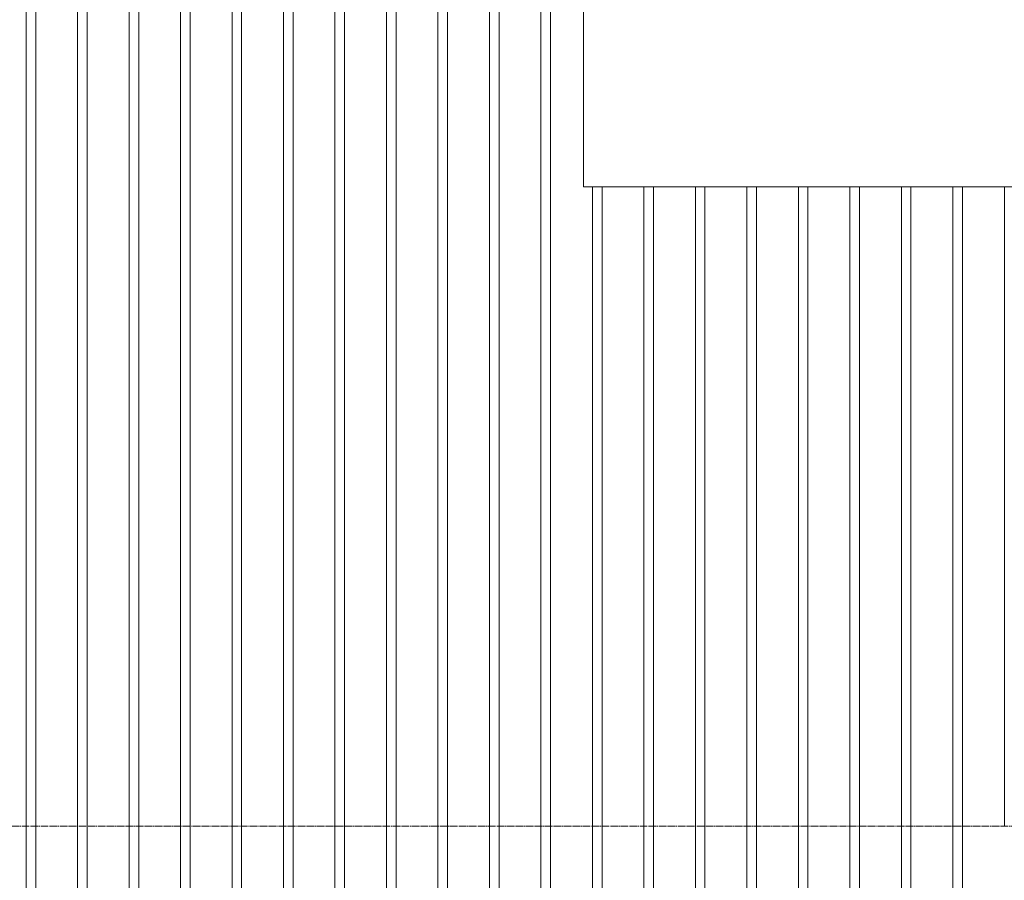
# Model space of a CAD drawing. Extents: x 0 to 92550, y 0 to 59400.
# Tile 28 of 105: x 11439 to 12785, y 42126 to 43302. Entities that reach past the tile are written whole.
import ezdxf
from ezdxf.xclip import XClip

# ---------------------------------------------------------------- set-up
doc = ezdxf.new("R2010")
doc.units = 0
doc.header["$MEASUREMENT"] = 0
doc.header["$XCLIPFRAME"] = 0
doc.linetypes.add('Streep-streepje', pattern=[1300, 1000, -100, 100, -100])
doc.layers.add('ZZ 41 Buitenwandafwerking gevelhout', color=7, linetype='Continuous')
doc.layers.add('ZZ 41 Buitenwandbekleding metaal', color=7, linetype='Continuous')

# ---------------------------------------------------------------- blocks, each defined once
blk = doc.blocks.new('*X20')
at = {"layer": 'ZZ 41 Buitenwandafwerking gevelhout', "color": 7, "linetype": 'Continuous', "lineweight": 5, "ltscale": 0.01}
for p, q in [((11448, 43400), (11448, 43300)), ((11448, 43400), (11448, 43300)), ((11461.1, 43400), (11461.1, 43300)), ((11518.4, 43400), (11518.4, 43300)), ((11518.4, 43400), (11518.4, 43300)), ((11531.5, 43400), (11531.5, 43300)), ((11588.8, 43400), (11588.8, 43300)), ((11588.8, 43400), (11588.8, 43300)), ((11601.9, 43400), (11601.9, 43300)), ((11659.2, 43400), (11659.2, 43300)), ((11659.2, 43400), (11659.2, 43300)), ((11672.3, 43400), (11672.3, 43300)), ((11729.6, 43400), (11729.6, 43300)), ((11729.6, 43400), (11729.6, 43300)), ((11742.7, 43400), (11742.7, 43300)), ((11800, 43400), (11800, 43300)), ((11800, 43400), (11800, 43300)), ((11813.1, 43400), (11813.1, 43300)), ((11870.3, 43400), (11870.3, 43300)), ((11870.3, 43400), (11870.3, 43300)), ((11883.4, 43400), (11883.4, 43300)), ((11940.7, 43400), (11940.7, 43300)), ((11940.7, 43400), (11940.7, 43300)), ((11953.8, 43400), (11953.8, 43300)), ((12011.1, 43400), (12011.1, 43300)), ((12011.1, 43400), (12011.1, 43300)), ((12024.2, 43400), (12024.2, 43300)), ((12081.5, 43400), (12081.5, 43300)), ((12081.5, 43400), (12081.5, 43300)), ((12094.6, 43400), (12094.6, 43300)), ((12151.9, 43400), (12151.9, 43300)), ((12151.9, 43400), (12151.9, 43300)), ((12165, 43400), (12165, 43300)), ((11448, 43300), (11448, 43200)), ((11448, 43300), (11448, 43200)), ((11461.1, 43300), (11461.1, 43200)), ((11518.4, 43300), (11518.4, 43200)), ((11518.4, 43300), (11518.4, 43200)), ((11531.5, 43300), (11531.5, 43200)), ((11588.8, 43300), (11588.8, 43200)), ((11588.8, 43300), (11588.8, 43200)), ((11601.9, 43300), (11601.9, 43200)), ((11659.2, 43300), (11659.2, 43200)), ((11659.2, 43300), (11659.2, 43200)), ((11672.3, 43300), (11672.3, 43200)), ((11729.6, 43300), (11729.6, 43200)), ((11729.6, 43300), (11729.6, 43200)), ((11742.7, 43300), (11742.7, 43200)), ((11800, 43300), (11800, 43200)), ((11800, 43300), (11800, 43200)), ((11813.1, 43300), (11813.1, 43200)), ((11870.3, 43300), (11870.3, 43200)), ((11870.3, 43300), (11870.3, 43200)), ((11883.4, 43300), (11883.4, 43200)), ((11940.7, 43300), (11940.7, 43200)), ((11940.7, 43300), (11940.7, 43200)), ((11953.8, 43300), (11953.8, 43200)), ((12011.1, 43300), (12011.1, 43200)), ((12011.1, 43300), (12011.1, 43200)), ((12024.2, 43300), (12024.2, 43200)), ((12081.5, 43300), (12081.5, 43200)), ((12081.5, 43300), (12081.5, 43200)), ((12094.6, 43300), (12094.6, 43200)), ((12151.9, 43300), (12151.9, 43200)), ((12151.9, 43300), (12151.9, 43200)), ((12165, 43300), (12165, 43200)), ((11448, 43200), (11448, 43100)), ((11448, 43200), (11448, 43100)), ((11461.1, 43200), (11461.1, 43100)), ((11518.4, 43200), (11518.4, 43100)), ((11518.4, 43200), (11518.4, 43100)), ((11531.5, 43200), (11531.5, 43100)), ((11588.8, 43200), (11588.8, 43100)), ((11588.8, 43200), (11588.8, 43100)), ((11601.9, 43200), (11601.9, 43100)), ((11659.2, 43200), (11659.2, 43100)), ((11659.2, 43200), (11659.2, 43100)), ((11672.3, 43200), (11672.3, 43100)), ((11729.6, 43200), (11729.6, 43100)), ((11729.6, 43200), (11729.6, 43100)), ((11742.7, 43200), (11742.7, 43100)), ((11800, 43200), (11800, 43100)), ((11800, 43200), (11800, 43100)), ((11813.1, 43200), (11813.1, 43100)), ((11870.3, 43200), (11870.3, 43100)), ((11870.3, 43200), (11870.3, 43100)), ((11883.4, 43200), (11883.4, 43100)), ((11940.7, 43200), (11940.7, 43100)), ((11940.7, 43200), (11940.7, 43100)), ((11953.8, 43200), (11953.8, 43100)), ((12011.1, 43200), (12011.1, 43100)), ((12011.1, 43200), (12011.1, 43100)), ((12024.2, 43200), (12024.2, 43100)), ((12081.5, 43200), (12081.5, 43100)), ((12081.5, 43200), (12081.5, 43100)), ((12094.6, 43200), (12094.6, 43100)), ((12151.9, 43200), (12151.9, 43100)), ((12151.9, 43200), (12151.9, 43100)), ((12165, 43200), (12165, 43100)), ((11448, 43100), (11448, 43000)), ((11448, 43100), (11448, 43000)), ((11461.1, 43100), (11461.1, 43000)), ((11518.4, 43100), (11518.4, 43000)), ((11518.4, 43100), (11518.4, 43000)), ((11531.5, 43100), (11531.5, 43000)), ((11588.8, 43100), (11588.8, 43000)), ((11588.8, 43100), (11588.8, 43000)), ((11601.9, 43100), (11601.9, 43000)), ((11659.2, 43100), (11659.2, 43000)), ((11659.2, 43100), (11659.2, 43000)), ((11672.3, 43100), (11672.3, 43000)), ((11729.6, 43100), (11729.6, 43000)), ((11729.6, 43100), (11729.6, 43000)), ((11742.7, 43100), (11742.7, 43000)), ((11800, 43100), (11800, 43000)), ((11800, 43100), (11800, 43000)), ((11813.1, 43100), (11813.1, 43000)), ((11870.3, 43100), (11870.3, 43000)), ((11870.3, 43100), (11870.3, 43000)), ((11883.4, 43100), (11883.4, 43000)), ((11940.7, 43100), (11940.7, 43000)), ((11940.7, 43100), (11940.7, 43000)), ((11953.8, 43100), (11953.8, 43000)), ((12011.1, 43100), (12011.1, 43000)), ((12011.1, 43100), (12011.1, 43000)), ((12024.2, 43100), (12024.2, 43000)), ((12081.5, 43100), (12081.5, 43000)), ((12081.5, 43100), (12081.5, 43000)), ((12094.6, 43100), (12094.6, 43000)), ((12151.9, 43100), (12151.9, 43000)), ((12151.9, 43100), (12151.9, 43000)), ((12165, 43100), (12165, 43000)), ((12222.3, 43073.8), (12222.3, 43000)), ((12222.3, 43073.8), (12222.3, 43000)), ((12235.4, 43073.8), (12235.4, 43000)), ((12292.7, 43073.8), (12292.7, 43000)), ((12292.7, 43073.8), (12292.7, 43000)), ((12305.8, 43073.8), (12305.8, 43000)), ((12363.1, 43073.8), (12363.1, 43000)), ((12363.1, 43073.8), (12363.1, 43000)), ((12376.2, 43073.8), (12376.2, 43000)), ((12433.5, 43073.8), (12433.5, 43000)), ((12433.5, 43073.8), (12433.5, 43000)), ((12446.6, 43073.8), (12446.6, 43000)), ((12503.9, 43073.8), (12503.9, 43000)), ((12503.9, 43073.8), (12503.9, 43000)), ((12517, 43073.8), (12517, 43000)), ((12574.3, 43073.8), (12574.3, 43000)), ((12574.3, 43073.8), (12574.3, 43000)), ((12587.4, 43073.8), (12587.4, 43000)), ((12644.7, 43073.8), (12644.7, 43000)), ((12644.7, 43073.8), (12644.7, 43000)), ((12657.8, 43073.8), (12657.8, 43000)), ((12715.1, 43073.8), (12715.1, 43000)), ((12715.1, 43073.8), (12715.1, 43000)), ((12728.2, 43073.8), (12728.2, 43000)), ((12785.5, 43073.8), (12785.5, 43000)), ((12785.5, 43073.8), (12785.5, 43000)), ((11448, 43000), (11448, 42900)), ((11448, 43000), (11448, 42900)), ((11461.1, 43000), (11461.1, 42900)), ((11518.4, 43000), (11518.4, 42900)), ((11518.4, 43000), (11518.4, 42900)), ((11531.5, 43000), (11531.5, 42900)), ((11588.8, 43000), (11588.8, 42900)), ((11588.8, 43000), (11588.8, 42900)), ((11601.9, 43000), (11601.9, 42900)), ((11659.2, 43000), (11659.2, 42900)), ((11659.2, 43000), (11659.2, 42900)), ((11672.3, 43000), (11672.3, 42900)), ((11729.6, 43000), (11729.6, 42900)), ((11729.6, 43000), (11729.6, 42900)), ((11742.7, 43000), (11742.7, 42900)), ((11800, 43000), (11800, 42900)), ((11800, 43000), (11800, 42900)), ((11813.1, 43000), (11813.1, 42900)), ((11870.3, 43000), (11870.3, 42900)), ((11870.3, 43000), (11870.3, 42900)), ((11883.4, 43000), (11883.4, 42900)), ((11940.7, 43000), (11940.7, 42900)), ((11940.7, 43000), (11940.7, 42900)), ((11953.8, 43000), (11953.8, 42900)), ((12011.1, 43000), (12011.1, 42900)), ((12011.1, 43000), (12011.1, 42900)), ((12024.2, 43000), (12024.2, 42900)), ((12081.5, 43000), (12081.5, 42900)), ((12081.5, 43000), (12081.5, 42900)), ((12094.6, 43000), (12094.6, 42900)), ((12151.9, 43000), (12151.9, 42900)), ((12151.9, 43000), (12151.9, 42900)), ((12165, 43000), (12165, 42900)), ((12222.3, 43000), (12222.3, 42900)), ((12222.3, 43000), (12222.3, 42900)), ((12235.4, 43000), (12235.4, 42900)), ((12292.7, 43000), (12292.7, 42900)), ((12292.7, 43000), (12292.7, 42900)), ((12305.8, 43000), (12305.8, 42900)), ((12363.1, 43000), (12363.1, 42900)), ((12363.1, 43000), (12363.1, 42900)), ((12376.2, 43000), (12376.2, 42900)), ((12433.5, 43000), (12433.5, 42900)), ((12433.5, 43000), (12433.5, 42900)), ((12446.6, 43000), (12446.6, 42900)), ((12503.9, 43000), (12503.9, 42900)), ((12503.9, 43000), (12503.9, 42900)), ((12517, 43000), (12517, 42900)), ((12574.3, 43000), (12574.3, 42900)), ((12574.3, 43000), (12574.3, 42900)), ((12587.4, 43000), (12587.4, 42900)), ((12644.7, 43000), (12644.7, 42900)), ((12644.7, 43000), (12644.7, 42900)), ((12657.8, 43000), (12657.8, 42900)), ((12715.1, 43000), (12715.1, 42900)), ((12715.1, 43000), (12715.1, 42900)), ((12728.2, 43000), (12728.2, 42900)), ((12785.5, 43000), (12785.5, 42900)), ((12785.5, 43000), (12785.5, 42900)), ((11448, 42900), (11448, 42800)), ((11448, 42900), (11448, 42800)), ((11461.1, 42900), (11461.1, 42800)), ((11518.4, 42900), (11518.4, 42800)), ((11518.4, 42900), (11518.4, 42800)), ((11531.5, 42900), (11531.5, 42800)), ((11588.8, 42900), (11588.8, 42800)), ((11588.8, 42900), (11588.8, 42800)), ((11601.9, 42900), (11601.9, 42800)), ((11659.2, 42900), (11659.2, 42800)), ((11659.2, 42900), (11659.2, 42800)), ((11672.3, 42900), (11672.3, 42800)), ((11729.6, 42900), (11729.6, 42800)), ((11729.6, 42900), (11729.6, 42800)), ((11742.7, 42900), (11742.7, 42800)), ((11800, 42900), (11800, 42800)), ((11800, 42900), (11800, 42800)), ((11813.1, 42900), (11813.1, 42800)), ((11870.3, 42900), (11870.3, 42800)), ((11870.3, 42900), (11870.3, 42800)), ((11883.4, 42900), (11883.4, 42800)), ((11940.7, 42900), (11940.7, 42800)), ((11940.7, 42900), (11940.7, 42800)), ((11953.8, 42900), (11953.8, 42800)), ((12011.1, 42900), (12011.1, 42800)), ((12011.1, 42900), (12011.1, 42800)), ((12024.2, 42900), (12024.2, 42800)), ((12081.5, 42900), (12081.5, 42800)), ((12081.5, 42900), (12081.5, 42800)), ((12094.6, 42900), (12094.6, 42800)), ((12151.9, 42900), (12151.9, 42800)), ((12151.9, 42900), (12151.9, 42800)), ((12165, 42900), (12165, 42800)), ((12222.3, 42900), (12222.3, 42800)), ((12222.3, 42900), (12222.3, 42800)), ((12235.4, 42900), (12235.4, 42800)), ((12292.7, 42900), (12292.7, 42800)), ((12292.7, 42900), (12292.7, 42800)), ((12305.8, 42900), (12305.8, 42800)), ((12363.1, 42900), (12363.1, 42800)), ((12363.1, 42900), (12363.1, 42800)), ((12376.2, 42900), (12376.2, 42800)), ((12433.5, 42900), (12433.5, 42800)), ((12433.5, 42900), (12433.5, 42800)), ((12446.6, 42900), (12446.6, 42800)), ((12503.9, 42900), (12503.9, 42800)), ((12503.9, 42900), (12503.9, 42800)), ((12517, 42900), (12517, 42800)), ((12574.3, 42900), (12574.3, 42800)), ((12574.3, 42900), (12574.3, 42800)), ((12587.4, 42900), (12587.4, 42800)), ((12644.7, 42900), (12644.7, 42800)), ((12644.7, 42900), (12644.7, 42800)), ((12657.8, 42900), (12657.8, 42800)), ((12715.1, 42900), (12715.1, 42800)), ((12715.1, 42900), (12715.1, 42800)), ((12728.2, 42900), (12728.2, 42800)), ((12785.5, 42900), (12785.5, 42800)), ((12785.5, 42900), (12785.5, 42800)), ((11448, 42800), (11448, 42700)), ((11448, 42800), (11448, 42700)), ((11461.1, 42800), (11461.1, 42700)), ((11518.4, 42800), (11518.4, 42700)), ((11518.4, 42800), (11518.4, 42700)), ((11531.5, 42800), (11531.5, 42700)), ((11588.8, 42800), (11588.8, 42700)), ((11588.8, 42800), (11588.8, 42700)), ((11601.9, 42800), (11601.9, 42700)), ((11659.2, 42800), (11659.2, 42700)), ((11659.2, 42800), (11659.2, 42700)), ((11672.3, 42800), (11672.3, 42700)), ((11729.6, 42800), (11729.6, 42700)), ((11729.6, 42800), (11729.6, 42700)), ((11742.7, 42800), (11742.7, 42700)), ((11800, 42800), (11800, 42700)), ((11800, 42800), (11800, 42700)), ((11813.1, 42800), (11813.1, 42700)), ((11870.3, 42800), (11870.3, 42700)), ((11870.3, 42800), (11870.3, 42700)), ((11883.4, 42800), (11883.4, 42700)), ((11940.7, 42800), (11940.7, 42700)), ((11940.7, 42800), (11940.7, 42700)), ((11953.8, 42800), (11953.8, 42700)), ((12011.1, 42800), (12011.1, 42700)), ((12011.1, 42800), (12011.1, 42700)), ((12024.2, 42800), (12024.2, 42700)), ((12081.5, 42800), (12081.5, 42700)), ((12081.5, 42800), (12081.5, 42700)), ((12094.6, 42800), (12094.6, 42700)), ((12151.9, 42800), (12151.9, 42700)), ((12151.9, 42800), (12151.9, 42700)), ((12165, 42800), (12165, 42700)), ((12222.3, 42800), (12222.3, 42700)), ((12222.3, 42800), (12222.3, 42700)), ((12235.4, 42800), (12235.4, 42700)), ((12292.7, 42800), (12292.7, 42700)), ((12292.7, 42800), (12292.7, 42700)), ((12305.8, 42800), (12305.8, 42700)), ((12363.1, 42800), (12363.1, 42700)), ((12363.1, 42800), (12363.1, 42700)), ((12376.2, 42800), (12376.2, 42700)), ((12433.5, 42800), (12433.5, 42700)), ((12433.5, 42800), (12433.5, 42700)), ((12446.6, 42800), (12446.6, 42700)), ((12503.9, 42800), (12503.9, 42700)), ((12503.9, 42800), (12503.9, 42700)), ((12517, 42800), (12517, 42700)), ((12574.3, 42800), (12574.3, 42700)), ((12574.3, 42800), (12574.3, 42700)), ((12587.4, 42800), (12587.4, 42700)), ((12644.7, 42800), (12644.7, 42700)), ((12644.7, 42800), (12644.7, 42700)), ((12657.8, 42800), (12657.8, 42700)), ((12715.1, 42800), (12715.1, 42700)), ((12715.1, 42800), (12715.1, 42700)), ((12728.2, 42800), (12728.2, 42700)), ((12785.5, 42800), (12785.5, 42700)), ((12785.5, 42800), (12785.5, 42700)), ((11448, 42700), (11448, 42600)), ((11448, 42700), (11448, 42600)), ((11461.1, 42700), (11461.1, 42600)), ((11518.4, 42700), (11518.4, 42600)), ((11518.4, 42700), (11518.4, 42600)), ((11531.5, 42700), (11531.5, 42600)), ((11588.8, 42700), (11588.8, 42600)), ((11588.8, 42700), (11588.8, 42600)), ((11601.9, 42700), (11601.9, 42600)), ((11659.2, 42700), (11659.2, 42600)), ((11659.2, 42700), (11659.2, 42600)), ((11672.3, 42700), (11672.3, 42600)), ((11729.6, 42700), (11729.6, 42600)), ((11729.6, 42700), (11729.6, 42600)), ((11742.7, 42700), (11742.7, 42600)), ((11800, 42700), (11800, 42600)), ((11800, 42700), (11800, 42600)), ((11813.1, 42700), (11813.1, 42600)), ((11870.3, 42700), (11870.3, 42600)), ((11870.3, 42700), (11870.3, 42600)), ((11883.4, 42700), (11883.4, 42600)), ((11940.7, 42700), (11940.7, 42600)), ((11940.7, 42700), (11940.7, 42600)), ((11953.8, 42700), (11953.8, 42600)), ((12011.1, 42700), (12011.1, 42600)), ((12011.1, 42700), (12011.1, 42600)), ((12024.2, 42700), (12024.2, 42600)), ((12081.5, 42700), (12081.5, 42600)), ((12081.5, 42700), (12081.5, 42600)), ((12094.6, 42700), (12094.6, 42600)), ((12151.9, 42700), (12151.9, 42600)), ((12151.9, 42700), (12151.9, 42600)), ((12165, 42700), (12165, 42600)), ((12222.3, 42700), (12222.3, 42600)), ((12222.3, 42700), (12222.3, 42600)), ((12235.4, 42700), (12235.4, 42600)), ((12292.7, 42700), (12292.7, 42600)), ((12292.7, 42700), (12292.7, 42600)), ((12305.8, 42700), (12305.8, 42600)), ((12363.1, 42700), (12363.1, 42600)), ((12363.1, 42700), (12363.1, 42600)), ((12376.2, 42700), (12376.2, 42600)), ((12433.5, 42700), (12433.5, 42600)), ((12433.5, 42700), (12433.5, 42600)), ((12446.6, 42700), (12446.6, 42600)), ((12503.9, 42700), (12503.9, 42600)), ((12503.9, 42700), (12503.9, 42600)), ((12517, 42700), (12517, 42600)), ((12574.3, 42700), (12574.3, 42600)), ((12574.3, 42700), (12574.3, 42600)), ((12587.4, 42700), (12587.4, 42600)), ((12644.7, 42700), (12644.7, 42600)), ((12644.7, 42700), (12644.7, 42600)), ((12657.8, 42700), (12657.8, 42600)), ((12715.1, 42700), (12715.1, 42600)), ((12715.1, 42700), (12715.1, 42600)), ((12728.2, 42700), (12728.2, 42600)), ((12785.5, 42700), (12785.5, 42600)), ((12785.5, 42700), (12785.5, 42600)), ((11448, 42600), (11448, 42500)), ((11448, 42600), (11448, 42500)), ((11461.1, 42600), (11461.1, 42500)), ((11518.4, 42600), (11518.4, 42500)), ((11518.4, 42600), (11518.4, 42500)), ((11531.5, 42600), (11531.5, 42500)), ((11588.8, 42600), (11588.8, 42500)), ((11588.8, 42600), (11588.8, 42500)), ((11601.9, 42600), (11601.9, 42500)), ((11659.2, 42600), (11659.2, 42500)), ((11659.2, 42600), (11659.2, 42500)), ((11672.3, 42600), (11672.3, 42500)), ((11729.6, 42600), (11729.6, 42500)), ((11729.6, 42600), (11729.6, 42500)), ((11742.7, 42600), (11742.7, 42500)), ((11800, 42600), (11800, 42500)), ((11800, 42600), (11800, 42500)), ((11813.1, 42600), (11813.1, 42500)), ((11870.3, 42600), (11870.3, 42500)), ((11870.3, 42600), (11870.3, 42500)), ((11883.4, 42600), (11883.4, 42500)), ((11940.7, 42600), (11940.7, 42500)), ((11940.7, 42600), (11940.7, 42500)), ((11953.8, 42600), (11953.8, 42500)), ((12011.1, 42600), (12011.1, 42500)), ((12011.1, 42600), (12011.1, 42500)), ((12024.2, 42600), (12024.2, 42500)), ((12081.5, 42600), (12081.5, 42500)), ((12081.5, 42600), (12081.5, 42500)), ((12094.6, 42600), (12094.6, 42500)), ((12151.9, 42600), (12151.9, 42500)), ((12151.9, 42600), (12151.9, 42500)), ((12165, 42600), (12165, 42500)), ((12222.3, 42600), (12222.3, 42500)), ((12222.3, 42600), (12222.3, 42500)), ((12235.4, 42600), (12235.4, 42500)), ((12292.7, 42600), (12292.7, 42500)), ((12292.7, 42600), (12292.7, 42500)), ((12305.8, 42600), (12305.8, 42500)), ((12363.1, 42600), (12363.1, 42500)), ((12363.1, 42600), (12363.1, 42500)), ((12376.2, 42600), (12376.2, 42500)), ((12433.5, 42600), (12433.5, 42500)), ((12433.5, 42600), (12433.5, 42500)), ((12446.6, 42600), (12446.6, 42500)), ((12503.9, 42600), (12503.9, 42500)), ((12503.9, 42600), (12503.9, 42500)), ((12517, 42600), (12517, 42500)), ((12574.3, 42600), (12574.3, 42500)), ((12574.3, 42600), (12574.3, 42500)), ((12587.4, 42600), (12587.4, 42500)), ((12644.7, 42600), (12644.7, 42500)), ((12644.7, 42600), (12644.7, 42500)), ((12657.8, 42600), (12657.8, 42500)), ((12715.1, 42600), (12715.1, 42500)), ((12715.1, 42600), (12715.1, 42500)), ((12728.2, 42600), (12728.2, 42500)), ((12785.5, 42600), (12785.5, 42500)), ((12785.5, 42600), (12785.5, 42500)), ((11448, 42500), (11448, 42400)), ((11448, 42500), (11448, 42400)), ((11461.1, 42500), (11461.1, 42400)), ((11518.4, 42500), (11518.4, 42400)), ((11518.4, 42500), (11518.4, 42400)), ((11531.5, 42500), (11531.5, 42400)), ((11588.8, 42500), (11588.8, 42400)), ((11588.8, 42500), (11588.8, 42400)), ((11601.9, 42500), (11601.9, 42400)), ((11659.2, 42500), (11659.2, 42400)), ((11659.2, 42500), (11659.2, 42400)), ((11672.3, 42500), (11672.3, 42400)), ((11729.6, 42500), (11729.6, 42400)), ((11729.6, 42500), (11729.6, 42400)), ((11742.7, 42500), (11742.7, 42400)), ((11800, 42500), (11800, 42400)), ((11800, 42500), (11800, 42400)), ((11813.1, 42500), (11813.1, 42400)), ((11870.3, 42500), (11870.3, 42400)), ((11870.3, 42500), (11870.3, 42400)), ((11883.4, 42500), (11883.4, 42400)), ((11940.7, 42500), (11940.7, 42400)), ((11940.7, 42500), (11940.7, 42400)), ((11953.8, 42500), (11953.8, 42400)), ((12011.1, 42500), (12011.1, 42400)), ((12011.1, 42500), (12011.1, 42400)), ((12024.2, 42500), (12024.2, 42400)), ((12081.5, 42500), (12081.5, 42400)), ((12081.5, 42500), (12081.5, 42400)), ((12094.6, 42500), (12094.6, 42400)), ((12151.9, 42500), (12151.9, 42400)), ((12151.9, 42500), (12151.9, 42400)), ((12165, 42500), (12165, 42400)), ((12222.3, 42500), (12222.3, 42400)), ((12222.3, 42500), (12222.3, 42400)), ((12235.4, 42500), (12235.4, 42400)), ((12292.7, 42500), (12292.7, 42400)), ((12292.7, 42500), (12292.7, 42400)), ((12305.8, 42500), (12305.8, 42400)), ((12363.1, 42500), (12363.1, 42400)), ((12363.1, 42500), (12363.1, 42400)), ((12376.2, 42500), (12376.2, 42400)), ((12433.5, 42500), (12433.5, 42400)), ((12433.5, 42500), (12433.5, 42400)), ((12446.6, 42500), (12446.6, 42400)), ((12503.9, 42500), (12503.9, 42400)), ((12503.9, 42500), (12503.9, 42400)), ((12517, 42500), (12517, 42400)), ((12574.3, 42500), (12574.3, 42400)), ((12574.3, 42500), (12574.3, 42400)), ((12587.4, 42500), (12587.4, 42400)), ((12644.7, 42500), (12644.7, 42400)), ((12644.7, 42500), (12644.7, 42400)), ((12657.8, 42500), (12657.8, 42400)), ((12715.1, 42500), (12715.1, 42400)), ((12715.1, 42500), (12715.1, 42400)), ((12728.2, 42500), (12728.2, 42400)), ((12785.5, 42500), (12785.5, 42400)), ((12785.5, 42500), (12785.5, 42400)), ((11448, 42400), (11448, 42300)), ((11448, 42400), (11448, 42300)), ((11461.1, 42400), (11461.1, 42300)), ((11518.4, 42400), (11518.4, 42300)), ((11518.4, 42400), (11518.4, 42300)), ((11531.5, 42400), (11531.5, 42300)), ((11588.8, 42400), (11588.8, 42300)), ((11588.8, 42400), (11588.8, 42300)), ((11601.9, 42400), (11601.9, 42300)), ((11659.2, 42400), (11659.2, 42300)), ((11659.2, 42400), (11659.2, 42300)), ((11672.3, 42400), (11672.3, 42300)), ((11729.6, 42400), (11729.6, 42300)), ((11729.6, 42400), (11729.6, 42300)), ((11742.7, 42400), (11742.7, 42300)), ((11800, 42400), (11800, 42300)), ((11800, 42400), (11800, 42300)), ((11813.1, 42400), (11813.1, 42300)), ((11870.3, 42400), (11870.3, 42300)), ((11870.3, 42400), (11870.3, 42300)), ((11883.4, 42400), (11883.4, 42300)), ((11940.7, 42400), (11940.7, 42300)), ((11940.7, 42400), (11940.7, 42300)), ((11953.8, 42400), (11953.8, 42300)), ((12011.1, 42400), (12011.1, 42300)), ((12011.1, 42400), (12011.1, 42300)), ((12024.2, 42400), (12024.2, 42300)), ((12081.5, 42400), (12081.5, 42300)), ((12081.5, 42400), (12081.5, 42300)), ((12094.6, 42400), (12094.6, 42300)), ((12151.9, 42400), (12151.9, 42300)), ((12151.9, 42400), (12151.9, 42300)), ((12165, 42400), (12165, 42300)), ((12222.3, 42400), (12222.3, 42300)), ((12222.3, 42400), (12222.3, 42300)), ((12235.4, 42400), (12235.4, 42300)), ((12292.7, 42400), (12292.7, 42300)), ((12292.7, 42400), (12292.7, 42300)), ((12305.8, 42400), (12305.8, 42300)), ((12363.1, 42400), (12363.1, 42300)), ((12363.1, 42400), (12363.1, 42300)), ((12376.2, 42400), (12376.2, 42300)), ((12433.5, 42400), (12433.5, 42300)), ((12433.5, 42400), (12433.5, 42300)), ((12446.6, 42400), (12446.6, 42300)), ((12503.9, 42400), (12503.9, 42300)), ((12503.9, 42400), (12503.9, 42300)), ((12517, 42400), (12517, 42300)), ((12574.3, 42400), (12574.3, 42300)), ((12574.3, 42400), (12574.3, 42300)), ((12587.4, 42400), (12587.4, 42300)), ((12644.7, 42400), (12644.7, 42300)), ((12644.7, 42400), (12644.7, 42300)), ((12657.8, 42400), (12657.8, 42300)), ((12715.1, 42400), (12715.1, 42300)), ((12715.1, 42400), (12715.1, 42300)), ((12728.2, 42400), (12728.2, 42300)), ((12785.5, 42400), (12785.5, 42300)), ((12785.5, 42400), (12785.5, 42300)), ((11448, 42300), (11448, 42200)), ((11448, 42300), (11448, 42200)), ((11461.1, 42300), (11461.1, 42200)), ((11518.4, 42300), (11518.4, 42200)), ((11518.4, 42300), (11518.4, 42200)), ((11531.5, 42300), (11531.5, 42200)), ((11588.8, 42300), (11588.8, 42200)), ((11588.8, 42300), (11588.8, 42200)), ((11601.9, 42300), (11601.9, 42200)), ((11659.2, 42300), (11659.2, 42200)), ((11659.2, 42300), (11659.2, 42200)), ((11672.3, 42300), (11672.3, 42200)), ((11729.6, 42300), (11729.6, 42200)), ((11729.6, 42300), (11729.6, 42200)), ((11742.7, 42300), (11742.7, 42200)), ((11800, 42300), (11800, 42200)), ((11800, 42300), (11800, 42200)), ((11813.1, 42300), (11813.1, 42200)), ((11870.3, 42300), (11870.3, 42200)), ((11870.3, 42300), (11870.3, 42200)), ((11883.4, 42300), (11883.4, 42200)), ((11940.7, 42300), (11940.7, 42200)), ((11940.7, 42300), (11940.7, 42200)), ((11953.8, 42300), (11953.8, 42200)), ((12011.1, 42300), (12011.1, 42200)), ((12011.1, 42300), (12011.1, 42200)), ((12024.2, 42300), (12024.2, 42200)), ((12081.5, 42300), (12081.5, 42200)), ((12081.5, 42300), (12081.5, 42200)), ((12094.6, 42300), (12094.6, 42200)), ((12151.9, 42300), (12151.9, 42200)), ((12151.9, 42300), (12151.9, 42200)), ((12165, 42300), (12165, 42200)), ((12222.3, 42300), (12222.3, 42200)), ((12222.3, 42300), (12222.3, 42200)), ((12235.4, 42300), (12235.4, 42200)), ((12292.7, 42300), (12292.7, 42200)), ((12292.7, 42300), (12292.7, 42200)), ((12305.8, 42300), (12305.8, 42200)), ((12363.1, 42300), (12363.1, 42200)), ((12363.1, 42300), (12363.1, 42200)), ((12376.2, 42300), (12376.2, 42200)), ((12433.5, 42300), (12433.5, 42200)), ((12433.5, 42300), (12433.5, 42200)), ((12446.6, 42300), (12446.6, 42200)), ((12503.9, 42300), (12503.9, 42200)), ((12503.9, 42300), (12503.9, 42200)), ((12517, 42300), (12517, 42200)), ((12574.3, 42300), (12574.3, 42200)), ((12574.3, 42300), (12574.3, 42200)), ((12587.4, 42300), (12587.4, 42200)), ((12644.7, 42300), (12644.7, 42200)), ((12644.7, 42300), (12644.7, 42200)), ((12657.8, 42300), (12657.8, 42200)), ((12715.1, 42300), (12715.1, 42200)), ((12715.1, 42300), (12715.1, 42200)), ((12728.2, 42300), (12728.2, 42200)), ((12785.5, 42300), (12785.5, 42200)), ((12785.5, 42300), (12785.5, 42200))]:
    blk.add_line(p, q, dxfattribs=at)
blk = doc.blocks.new('*X40')
at = {"layer": 'ZZ 41 Buitenwandafwerking gevelhout', "color": 7, "linetype": 'Continuous', "lineweight": 5, "ltscale": 0.01}
for p, q in [((11448, 42200), (11448, 42100)), ((11448, 42200), (11448, 42100)), ((11461.1, 42200), (11461.1, 42100)), ((11518.4, 42200), (11518.4, 42100)), ((11518.4, 42200), (11518.4, 42100)), ((11531.5, 42200), (11531.5, 42100)), ((11588.8, 42200), (11588.8, 42100)), ((11588.8, 42200), (11588.8, 42100)), ((11601.9, 42200), (11601.9, 42100)), ((11659.2, 42200), (11659.2, 42100)), ((11659.2, 42200), (11659.2, 42100)), ((11672.3, 42200), (11672.3, 42100)), ((11729.6, 42200), (11729.6, 42100)), ((11729.6, 42200), (11729.6, 42100)), ((11742.7, 42200), (11742.7, 42100)), ((11800, 42200), (11800, 42100)), ((11800, 42200), (11800, 42100)), ((11813.1, 42200), (11813.1, 42100)), ((11870.3, 42200), (11870.3, 42100)), ((11870.3, 42200), (11870.3, 42100)), ((11883.4, 42200), (11883.4, 42100)), ((11940.7, 42200), (11940.7, 42100)), ((11940.7, 42200), (11940.7, 42100)), ((11953.8, 42200), (11953.8, 42100)), ((12011.1, 42200), (12011.1, 42100)), ((12011.1, 42200), (12011.1, 42100)), ((12024.2, 42200), (12024.2, 42100)), ((12081.5, 42200), (12081.5, 42100)), ((12081.5, 42200), (12081.5, 42100)), ((12094.6, 42200), (12094.6, 42100)), ((12151.9, 42200), (12151.9, 42100)), ((12151.9, 42200), (12151.9, 42100)), ((12165, 42200), (12165, 42100)), ((12222.3, 42200), (12222.3, 42100)), ((12222.3, 42200), (12222.3, 42100)), ((12235.4, 42200), (12235.4, 42100)), ((12292.7, 42200), (12292.7, 42100)), ((12292.7, 42200), (12292.7, 42100)), ((12305.8, 42200), (12305.8, 42100)), ((12363.1, 42200), (12363.1, 42100)), ((12363.1, 42200), (12363.1, 42100)), ((12376.2, 42200), (12376.2, 42100)), ((12433.5, 42200), (12433.5, 42100)), ((12433.5, 42200), (12433.5, 42100)), ((12446.6, 42200), (12446.6, 42100)), ((12503.9, 42200), (12503.9, 42100)), ((12503.9, 42200), (12503.9, 42100)), ((12517, 42200), (12517, 42100)), ((12574.3, 42200), (12574.3, 42100)), ((12574.3, 42200), (12574.3, 42100)), ((12587.4, 42200), (12587.4, 42100)), ((12644.7, 42200), (12644.7, 42100)), ((12644.7, 42200), (12644.7, 42100)), ((12657.8, 42200), (12657.8, 42100)), ((12715.1, 42200), (12715.1, 42100)), ((12715.1, 42200), (12715.1, 42100)), ((12728.2, 42200), (12728.2, 42100))]:
    blk.add_line(p, q, dxfattribs=at)
blk = doc.blocks.new('Drawing_1_1', base_point=(5738.9, 38400))
at = {"layer": 'ZZ 41 Buitenwandafwerking gevelhout', "color": 7, "linetype": 'Streep-streepje', "lineweight": 15, "ltscale": 0.01}
blk.add_line((7788.9, 42200), (62238.9, 42200), dxfattribs=at)
at = {"layer": 'ZZ 41 Buitenwandbekleding metaal', "color": 7, "linetype": 'Continuous', "lineweight": 5, "ltscale": 0.01}
for p, q in [((12210.1, 43081), (12210.1, 44678.5)), ((12210.1, 43081), (12210.1, 43073.8)), ((12210.1, 43073.8), (13082.1, 43073.8))]:
    blk.add_line(p, q, dxfattribs=at)
at = {"layer": 'ZZ 41 Buitenwandafwerking gevelhout', "color": 7, "linetype": 'Continuous', "lineweight": 25, "ltscale": 0.01}
for name in ['*X20', '*X40']:
    blk.add_blockref(name, (0, 0), dxfattribs=at)

msp = doc.modelspace()

# ---------------------------------------------------------------- block references
at = {"color": 7, "linetype": 'Continuous', "lineweight": 25, "ltscale": 0.01}
ref = msp.add_blockref('Drawing_1_1', (5738.9, 38400), dxfattribs=at)
XClip(ref).set_block_clipping_path([(7788.8666666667, 35400), (63337.9746950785, 51400)])

doc.saveas('drawing.dxf')
